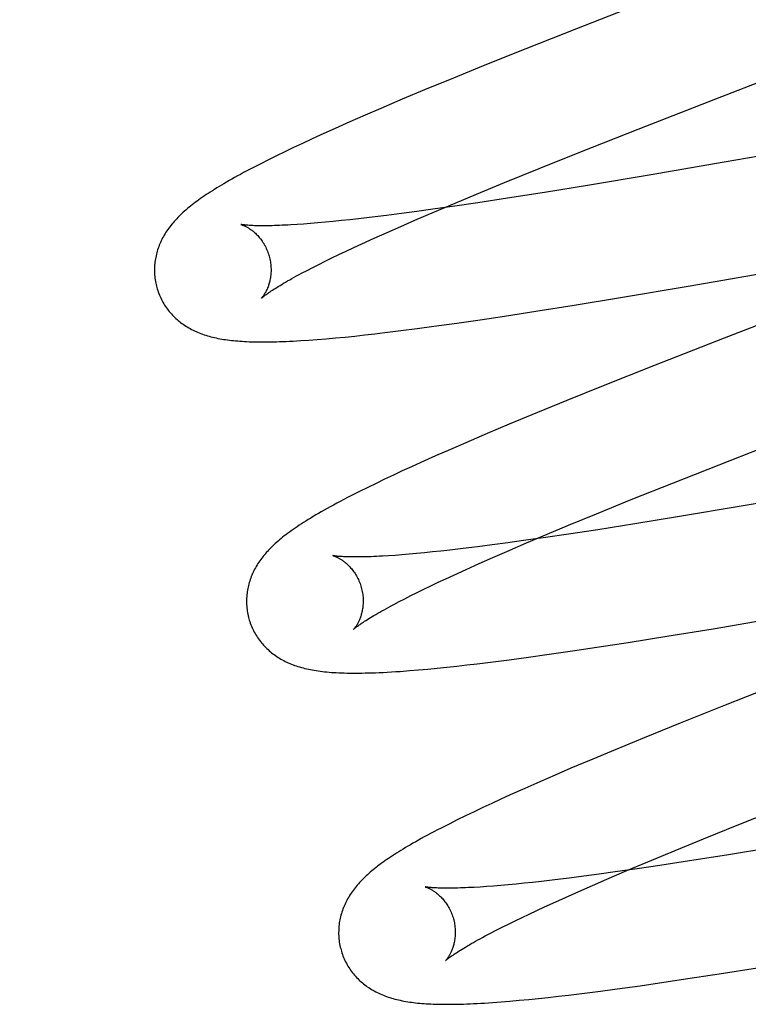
# Model space of a CAD drawing. Header units: inches. Extents: x 0 to 227, y 0 to 147.
# Tile 50 of 78: x 78.994 to 79.119, y 76.123 to 76.292. Entities that reach past the tile are written whole.
import ezdxf

# ---------------------------------------------------------------- set-up
doc = ezdxf.new("R2010")
doc.units = ezdxf.units.IN
doc.header["$LTSCALE"] = 12.505625
doc.header["$MEASUREMENT"] = 0
doc.linetypes.add('HIDDEN', pattern=[0.2, 0.1, -0.1])
doc.layers.add('DEFAULT_2', color=8, linetype='HIDDEN')

msp = doc.modelspace()

# ---------------------------------------------------------------- linework, layer by layer
at = {"layer": 'DEFAULT_2', "color": 8, "linetype": 'HIDDEN'}
for p, q in [((79.10431, 76.29646), (79.08983, 76.29079)), ((79.08983, 76.29079), (79.08115, 76.28735)), ((79.1137, 76.27875), (79.14051, 76.28913)), ((79.08115, 76.28735), (79.0738, 76.28439)), ((79.0738, 76.28439), (79.06871, 76.28232)), ((79.06871, 76.28232), (79.06378, 76.28028)), ((79.06378, 76.28028), (79.05996, 76.27868)), ((79.05996, 76.27868), (79.05627, 76.27711)), ((79.10039, 76.27356), (79.1137, 76.27875)), ((79.05358, 76.27595), (79.05097, 76.2748)), ((79.05627, 76.27711), (79.05358, 76.27595)), ((79.05097, 76.2748), (79.04844, 76.27368)), ((79.15929, 76.27558), (79.11514, 76.26789)), ((79.04598, 76.27257), (79.0444, 76.27184)), ((79.04844, 76.27368), (79.04598, 76.27257)), ((79.0907, 76.26973), (79.10039, 76.27356)), ((79.04285, 76.27112), (79.04133, 76.27041)), ((79.0444, 76.27184), (79.04285, 76.27112)), ((79.03984, 76.2697), (79.03839, 76.26899)), ((79.04133, 76.27041), (79.03984, 76.2697)), ((79.08345, 76.26682), (79.0907, 76.26973)), ((79.03568, 76.26764), (79.03445, 76.267)), ((79.037, 76.2683), (79.03568, 76.26764)), ((79.03839, 76.26899), (79.037, 76.2683)), ((79.11514, 76.26789), (79.10227, 76.26568)), ((79.07747, 76.2644), (79.08345, 76.26682)), ((79.07269, 76.26243), (79.07747, 76.2644)), ((79.10227, 76.26568), (79.09203, 76.26397)), ((79.06902, 76.26089), (79.07269, 76.26243)), ((79.08434, 76.26272), (79.07799, 76.26172)), ((79.09203, 76.26397), (79.08434, 76.26272)), ((79.06549, 76.2594), (79.06902, 76.26089)), ((79.0729, 76.26094), (79.06898, 76.26036)), ((79.07799, 76.26172), (79.0729, 76.26094)), ((79.05981, 76.25909), (79.05726, 76.25876)), ((79.06246, 76.25944), (79.05981, 76.25909)), ((79.06211, 76.25795), (79.06549, 76.2594)), ((79.06519, 76.25982), (79.06246, 76.25944)), ((79.06898, 76.26036), (79.06519, 76.25982)), ((79.04304, 76.25728), (79.04192, 76.25721)), ((79.04423, 76.25738), (79.04304, 76.25728)), ((79.04547, 76.25748), (79.04423, 76.25738)), ((79.04676, 76.25759), (79.04547, 76.25748)), ((79.04811, 76.25772), (79.04676, 76.25759)), ((79.04951, 76.25787), (79.04811, 76.25772)), ((79.05096, 76.25802), (79.04951, 76.25787)), ((79.05247, 76.25819), (79.05096, 76.25802)), ((79.05481, 76.25846), (79.05247, 76.25819)), ((79.05726, 76.25876), (79.05481, 76.25846)), ((79.05968, 76.25689), (79.06211, 76.25795)), ((79.05512, 76.25486), (79.05735, 76.25586)), ((79.05735, 76.25586), (79.05968, 76.25689)), ((79.053, 76.25389), (79.05512, 76.25486)), ((79.10897, 76.24663), (79.15346, 76.25438)), ((79.04908, 76.25205), (79.05034, 76.25265)), ((79.05034, 76.25265), (79.05164, 76.25326)), ((79.05164, 76.25326), (79.053, 76.25389)), ((79.15497, 76.25317), (79.11514, 76.23773)), ((79.04564, 76.25037), (79.04674, 76.25091)), ((79.04674, 76.25091), (79.04788, 76.25148)), ((79.04788, 76.25148), (79.04908, 76.25205)), ((79.0427, 76.24885), (79.04363, 76.24934)), ((79.04363, 76.24934), (79.04461, 76.24984)), ((79.04461, 76.24984), (79.04564, 76.25037)), ((79.09735, 76.24467), (79.10897, 76.24663)), ((79.08943, 76.24338), (79.09735, 76.24467)), ((79.07748, 76.2415), (79.08283, 76.24233)), ((79.08283, 76.24233), (79.08943, 76.24338)), ((79.06928, 76.24029), (79.07332, 76.24088)), ((79.07332, 76.24088), (79.07748, 76.2415)), ((79.05699, 76.23868), (79.0597, 76.23901)), ((79.0597, 76.23901), (79.06249, 76.23937)), ((79.06249, 76.23937), (79.06535, 76.23975)), ((79.06535, 76.23975), (79.06928, 76.24029)), ((79.04393, 76.23739), (79.04538, 76.2375)), ((79.04538, 76.2375), (79.04692, 76.23762)), ((79.04692, 76.23762), (79.04851, 76.23777)), ((79.04851, 76.23777), (79.05015, 76.23792)), ((79.05015, 76.23792), (79.05182, 76.23809)), ((79.05182, 76.23809), (79.05351, 76.23828)), ((79.05351, 76.23828), (79.05523, 76.23847)), ((79.05523, 76.23847), (79.05699, 76.23868)), ((79.11514, 76.23773), (79.103, 76.23296)), ((79.103, 76.23296), (79.09442, 76.22955)), ((79.09442, 76.22955), (79.08819, 76.22703)), ((79.08819, 76.22703), (79.08315, 76.22497)), ((79.08315, 76.22497), (79.07828, 76.22295)), ((79.07828, 76.22295), (79.07451, 76.22136)), ((79.11616, 76.21676), (79.12947, 76.22195)), ((79.07451, 76.22136), (79.07087, 76.2198)), ((79.06822, 76.21865), (79.06565, 76.21752)), ((79.07087, 76.2198), (79.06822, 76.21865)), ((79.06565, 76.21752), (79.06316, 76.21641)), ((79.10648, 76.21293), (79.11616, 76.21676)), ((79.06154, 76.21567), (79.05996, 76.21495)), ((79.06316, 76.21641), (79.06154, 76.21567)), ((79.05692, 76.21352), (79.05545, 76.21282)), ((79.05842, 76.21423), (79.05692, 76.21352)), ((79.05996, 76.21495), (79.05842, 76.21423)), ((79.05402, 76.21212), (79.0526, 76.21142)), ((79.05545, 76.21282), (79.05402, 76.21212)), ((79.09922, 76.21003), (79.10648, 76.21293)), ((79.0526, 76.21142), (79.05123, 76.21072)), ((79.09325, 76.2076), (79.09922, 76.21003)), ((79.13055, 76.21104), (79.11771, 76.20883)), ((79.11771, 76.20883), (79.1075, 76.20712)), ((79.08847, 76.20563), (79.09325, 76.2076)), ((79.1075, 76.20712), (79.09983, 76.20588)), ((79.0848, 76.2041), (79.08847, 76.20563)), ((79.09983, 76.20588), (79.0935, 76.20488)), ((79.08452, 76.20353), (79.08075, 76.203)), ((79.08127, 76.20261), (79.0848, 76.2041)), ((79.08843, 76.20411), (79.08452, 76.20353)), ((79.0935, 76.20488), (79.08843, 76.20411)), ((79.07042, 76.20165), (79.06808, 76.20138)), ((79.07285, 76.20195), (79.07042, 76.20165)), ((79.07539, 76.20227), (79.07285, 76.20195)), ((79.07803, 76.20262), (79.07539, 76.20227)), ((79.07789, 76.20115), (79.08127, 76.20261)), ((79.08075, 76.203), (79.07803, 76.20262)), ((79.05872, 76.20048), (79.0576, 76.20041)), ((79.05989, 76.20057), (79.05872, 76.20048)), ((79.06112, 76.20068), (79.05989, 76.20057)), ((79.06241, 76.20079), (79.06112, 76.20068)), ((79.06375, 76.20092), (79.06241, 76.20079)), ((79.06514, 76.20106), (79.06375, 76.20092)), ((79.06659, 76.20121), (79.06514, 76.20106)), ((79.06808, 76.20138), (79.06659, 76.20121)), ((79.07314, 76.19907), (79.07547, 76.2001)), ((79.07547, 76.2001), (79.07789, 76.20115)), ((79.07091, 76.19807), (79.07314, 76.19907)), ((79.06743, 76.19647), (79.06879, 76.1971)), ((79.06879, 76.1971), (79.07091, 76.19807)), ((79.06367, 76.19468), (79.06487, 76.19526)), ((79.06487, 76.19526), (79.06613, 76.19586)), ((79.06613, 76.19586), (79.06743, 76.19647)), ((79.0604, 76.19305), (79.06143, 76.19358)), ((79.06143, 76.19358), (79.06253, 76.19412)), ((79.06253, 76.19412), (79.06367, 76.19468)), ((79.0585, 76.19206), (79.05942, 76.19255)), ((79.05942, 76.19255), (79.0604, 76.19305)), ((79.11325, 76.1879), (79.1249, 76.18987)), ((79.09869, 76.18555), (79.10531, 76.1866)), ((79.10531, 76.1866), (79.11325, 76.1879)), ((79.08916, 76.1841), (79.09333, 76.18472)), ((79.09333, 76.18472), (79.09869, 76.18555)), ((79.08117, 76.18296), (79.08511, 76.18351)), ((79.08511, 76.18351), (79.08916, 76.1841)), ((79.06594, 76.18113), (79.0676, 76.1813)), ((79.0676, 76.1813), (79.0693, 76.18148)), ((79.0693, 76.18148), (79.07103, 76.18168)), ((79.07103, 76.18168), (79.0728, 76.18189)), ((79.0728, 76.18189), (79.07551, 76.18222)), ((79.07551, 76.18222), (79.0783, 76.18258)), ((79.0783, 76.18258), (79.08117, 76.18296)), ((79.06117, 76.18071), (79.06274, 76.18084)), ((79.06274, 76.18084), (79.06432, 76.18098)), ((79.06432, 76.18098), (79.06594, 76.18113)), ((79.12485, 76.17856), (79.11501, 76.17468)), ((79.11501, 76.17468), (79.10758, 76.1717)), ((79.10758, 76.1717), (79.10142, 76.1692)), ((79.10142, 76.1692), (79.09645, 76.16715)), ((79.09645, 76.16715), (79.09261, 76.16554)), ((79.09261, 76.16554), (79.08887, 76.16396)), ((79.08616, 76.1628), (79.08352, 76.16165)), ((79.08887, 76.16396), (79.08616, 76.1628)), ((79.08352, 76.16165), (79.08096, 76.16052)), ((79.07847, 76.1594), (79.07686, 76.15867)), ((79.08096, 76.16052), (79.07847, 76.1594)), ((79.07529, 76.15794), (79.07375, 76.15723)), ((79.07686, 76.15867), (79.07529, 76.15794)), ((79.07226, 76.15652), (79.07081, 76.15582)), ((79.07375, 76.15723), (79.07226, 76.15652)), ((79.11765, 76.1543), (79.12605, 76.15764)), ((79.06797, 76.15441), (79.06662, 76.15372)), ((79.06938, 76.15512), (79.06797, 76.15441)), ((79.07081, 76.15582), (79.06938, 76.15512)), ((79.11159, 76.15185), (79.11765, 76.1543)), ((79.10673, 76.14986), (79.11159, 76.15185)), ((79.10206, 76.14793), (79.10673, 76.14986)), ((79.12322, 76.15032), (79.11555, 76.14907)), ((79.09848, 76.14642), (79.10206, 76.14793)), ((79.10921, 76.14808), (79.10414, 76.14731)), ((79.11555, 76.14907), (79.10921, 76.14808)), ((79.09646, 76.14619), (79.09373, 76.14582)), ((79.09505, 76.14495), (79.09848, 76.14642)), ((79.10023, 76.14673), (79.09646, 76.14619)), ((79.10414, 76.14731), (79.10023, 76.14673)), ((79.08086, 76.14426), (79.07947, 76.14412)), ((79.0823, 76.14441), (79.08086, 76.14426)), ((79.0838, 76.14458), (79.0823, 76.14441)), ((79.08613, 76.14485), (79.0838, 76.14458)), ((79.08856, 76.14514), (79.08613, 76.14485)), ((79.0911, 76.14547), (79.08856, 76.14514)), ((79.09373, 76.14582), (79.0911, 76.14547)), ((79.09258, 76.14388), (79.09505, 76.14495)), ((79.07444, 76.14369), (79.07333, 76.14361)), ((79.07561, 76.14378), (79.07444, 76.14369)), ((79.07684, 76.14388), (79.07561, 76.14378)), ((79.07813, 76.14399), (79.07684, 76.14388)), ((79.07947, 76.14412), (79.07813, 76.14399)), ((79.08793, 76.14183), (79.0902, 76.14284)), ((79.0902, 76.14284), (79.09258, 76.14388)), ((79.08436, 76.14021), (79.08575, 76.14084)), ((79.08575, 76.14084), (79.08793, 76.14183)), ((79.08172, 76.13898), (79.08302, 76.13958)), ((79.08302, 76.13958), (79.08436, 76.14021)), ((79.07816, 76.13725), (79.07929, 76.13781)), ((79.07929, 76.13781), (79.08048, 76.13838)), ((79.08048, 76.13838), (79.08172, 76.13898)), ((79.07508, 76.13569), (79.07605, 76.13619)), ((79.07605, 76.13619), (79.07707, 76.13671)), ((79.07707, 76.13671), (79.07816, 76.13725)), ((79.07417, 76.13521), (79.07508, 76.13569)), ((79.11426, 76.12872), (79.12085, 76.12977)), ((79.10073, 76.12669), (79.10477, 76.12728)), ((79.10477, 76.12728), (79.10892, 76.1279)), ((79.10892, 76.1279), (79.11426, 76.12872)), ((79.09117, 76.12541), (79.09395, 76.12577)), ((79.09395, 76.12577), (79.09681, 76.12615)), ((79.09681, 76.12615), (79.10073, 76.12669)), ((79.07543, 76.1238), (79.07688, 76.12391)), ((79.07688, 76.12391), (79.07842, 76.12404)), ((79.07842, 76.12404), (79.08002, 76.12418)), ((79.08002, 76.12418), (79.08165, 76.12433)), ((79.08165, 76.12433), (79.0833, 76.1245)), ((79.0833, 76.1245), (79.08498, 76.12468)), ((79.08498, 76.12468), (79.08671, 76.12487)), ((79.08671, 76.12487), (79.08847, 76.12508)), ((79.08847, 76.12508), (79.09117, 76.12541))]:
    msp.add_line(p, q, dxfattribs=at)
for points in [[(79.03445, 76.267), (79.03386, 76.2667), (79.03329, 76.26639), (79.03275, 76.2661), (79.03222, 76.26581), (79.0317, 76.26553), (79.03121, 76.26526), (79.03073, 76.26499), (79.03027, 76.26473), (79.02982, 76.26447), (79.02938, 76.26421), (79.02896, 76.26397), (79.02855, 76.26372), (79.02816, 76.26348), (79.02778, 76.26324), (79.0274, 76.26301), (79.02704, 76.26278), (79.02669, 76.26255), (79.02635, 76.26233), (79.02602, 76.2621), (79.0257, 76.26188), (79.02538, 76.26166), (79.02508, 76.26145), (79.02478, 76.26123), (79.02449, 76.26102), (79.0242, 76.2608), (79.02393, 76.26059), (79.02366, 76.26037), (79.02339, 76.26016), (79.02313, 76.25995), (79.02288, 76.25973)], [(79.02288, 76.25973), (79.02263, 76.25952), (79.02239, 76.2593), (79.02216, 76.25908), (79.02193, 76.25887), (79.0217, 76.25865), (79.02148, 76.25843), (79.02127, 76.2582), (79.02106, 76.25798), (79.02086, 76.25775), (79.02066, 76.25752), (79.02047, 76.2573), (79.02028, 76.25706), (79.0201, 76.25683), (79.01993, 76.2566), (79.01976, 76.25636), (79.01959, 76.25612), (79.01944, 76.25588), (79.01928, 76.25564), (79.01914, 76.25539), (79.019, 76.25515), (79.01886, 76.2549), (79.01873, 76.25465), (79.01861, 76.2544), (79.0185, 76.25415), (79.01839, 76.2539), (79.01829, 76.25365), (79.01819, 76.2534), (79.0181, 76.25314), (79.01801, 76.25289), (79.01793, 76.25263), (79.01786, 76.25237), (79.01779, 76.25211), (79.01773, 76.25184), (79.01768, 76.25158), (79.01763, 76.25131), (79.01758, 76.25104), (79.01755, 76.25077), (79.01752, 76.2505), (79.01749, 76.25022), (79.01747, 76.24995), (79.01746, 76.24967), (79.01746, 76.24939), (79.01746, 76.24912), (79.01747, 76.24884), (79.01749, 76.24856), (79.01751, 76.24828), (79.01755, 76.248), (79.01758, 76.24773), (79.01763, 76.24745), (79.01768, 76.24718), (79.01774, 76.2469), (79.0178, 76.24663), (79.01787, 76.2464)], [(79.0323, 76.25722), (79.03228, 76.25722), (79.03227, 76.25723), (79.03227, 76.25723), (79.03227, 76.25722), (79.03229, 76.25722), (79.03231, 76.25721), (79.03234, 76.25721), (79.03237, 76.2572), (79.03242, 76.25718), (79.03247, 76.25716), (79.03252, 76.25714), (79.03258, 76.25712), (79.03265, 76.25709), (79.03272, 76.25706), (79.0328, 76.25703), (79.03288, 76.25699), (79.03297, 76.25695), (79.03306, 76.25691), (79.03315, 76.25686), (79.03325, 76.25681), (79.03335, 76.25675), (79.03345, 76.25669), (79.03356, 76.25663), (79.03367, 76.25656), (79.03378, 76.25648), (79.0339, 76.2564), (79.03402, 76.25632), (79.03414, 76.25623), (79.03426, 76.25614), (79.03438, 76.25604), (79.03451, 76.25593), (79.03464, 76.25582), (79.03477, 76.2557), (79.0349, 76.25557), (79.03503, 76.25544), (79.03516, 76.2553), (79.03529, 76.25516), (79.03542, 76.25501), (79.03555, 76.25485), (79.03568, 76.25468), (79.03581, 76.25451), (79.03594, 76.25433), (79.03606, 76.25414), (79.03619, 76.25395), (79.0363, 76.25375), (79.03642, 76.25354), (79.03653, 76.25333), (79.03663, 76.25311), (79.03673, 76.25289), (79.03683, 76.25266), (79.03692, 76.25243), (79.037, 76.2522), (79.03707, 76.25196), (79.03714, 76.25176)], [(79.04192, 76.25721), (79.04086, 76.25714), (79.04035, 76.25711), (79.03985, 76.25709), (79.03937, 76.25707), (79.03891, 76.25705), (79.03846, 76.25703), (79.03803, 76.25702), (79.03762, 76.25701), (79.03722, 76.257), (79.03683, 76.25699), (79.03647, 76.25699), (79.03612, 76.25699), (79.03578, 76.25699), (79.03546, 76.25699), (79.03516, 76.257), (79.03487, 76.257), (79.0346, 76.25701), (79.03435, 76.25702), (79.03411, 76.25703), (79.03389, 76.25705), (79.03369, 76.25706), (79.0335, 76.25707), (79.03332, 76.25709), (79.03316, 76.2571), (79.03302, 76.25712), (79.03289, 76.25713), (79.03277, 76.25714), (79.03267, 76.25716), (79.03258, 76.25717), (79.0325, 76.25718), (79.03244, 76.25719), (79.03238, 76.2572), (79.03234, 76.25721), (79.03231, 76.25722), (79.0323, 76.25722)], [(79.03714, 76.25176), (79.03719, 76.25154), (79.03725, 76.2513), (79.0373, 76.25106), (79.03734, 76.25081), (79.03738, 76.25057), (79.03741, 76.25033), (79.03743, 76.25009), (79.03744, 76.24985), (79.03745, 76.24962), (79.03745, 76.24938), (79.03745, 76.24916), (79.03744, 76.24893), (79.03742, 76.24871), (79.0374, 76.2485), (79.03738, 76.24829), (79.03735, 76.24808), (79.03731, 76.24788), (79.03727, 76.24769), (79.03723, 76.2475), (79.03719, 76.24732), (79.03714, 76.24715), (79.03709, 76.24698), (79.03704, 76.24682), (79.03699, 76.24666), (79.03693, 76.24651), (79.03687, 76.24637), (79.03682, 76.24623), (79.03676, 76.2461), (79.0367, 76.24597), (79.03664, 76.24585), (79.03658, 76.24573), (79.03653, 76.24562), (79.03647, 76.24551), (79.03641, 76.24541), (79.03635, 76.24532), (79.0363, 76.24523), (79.03624, 76.24515), (79.03619, 76.24507), (79.03614, 76.24499), (79.03609, 76.24493), (79.03605, 76.24486), (79.036, 76.24481), (79.03596, 76.24476), (79.03593, 76.24471), (79.03589, 76.24467), (79.03586, 76.24464), (79.03584, 76.24461), (79.03582, 76.24459), (79.0358, 76.24457), (79.0358, 76.24456), (79.03579, 76.24456)], [(79.03579, 76.24456), (79.0358, 76.24457), (79.03582, 76.24458), (79.03584, 76.24461), (79.03588, 76.24464), (79.03592, 76.24467), (79.03597, 76.24472), (79.03603, 76.24477), (79.0361, 76.24483), (79.03619, 76.24489), (79.03628, 76.24496), (79.03639, 76.24505), (79.0365, 76.24513), (79.03663, 76.24523), (79.03678, 76.24533), (79.03693, 76.24544), (79.0371, 76.24556), (79.03729, 76.24569), (79.03749, 76.24582), (79.0377, 76.24596), (79.03793, 76.24611), (79.03817, 76.24626), (79.03843, 76.24642), (79.0387, 76.24659), (79.03899, 76.24677), (79.0393, 76.24695), (79.03961, 76.24713), (79.03995, 76.24733), (79.0403, 76.24753), (79.04066, 76.24773), (79.04104, 76.24795), (79.04143, 76.24816), (79.04184, 76.24839), (79.04226, 76.24862), (79.0427, 76.24885)], [(79.01787, 76.2464), (79.01793, 76.24617), (79.01802, 76.2459), (79.01811, 76.24564), (79.0182, 76.24538), (79.01831, 76.24512), (79.01842, 76.24486), (79.01853, 76.24461), (79.01866, 76.24436), (79.01878, 76.24411), (79.01892, 76.24387), (79.01906, 76.24363), (79.0192, 76.2434), (79.01935, 76.24317), (79.01951, 76.24294), (79.01967, 76.24272), (79.01984, 76.2425), (79.02001, 76.24229), (79.02019, 76.24208), (79.02036, 76.24188), (79.02055, 76.24168), (79.02074, 76.24148), (79.02093, 76.24129), (79.02113, 76.24111), (79.02133, 76.24093), (79.02153, 76.24075), (79.02174, 76.24058), (79.02195, 76.24042), (79.02217, 76.24026), (79.02239, 76.2401), (79.02261, 76.23994), (79.02285, 76.23979), (79.02308, 76.23964), (79.02333, 76.2395), (79.02357, 76.23936), (79.02382, 76.23923), (79.02408, 76.2391), (79.02434, 76.23897), (79.0246, 76.23885), (79.02486, 76.23874), (79.02513, 76.23863), (79.02541, 76.23852), (79.02568, 76.23842), (79.02596, 76.23832), (79.02625, 76.23823), (79.02654, 76.23814), (79.02683, 76.23805), (79.02713, 76.23797), (79.02743, 76.2379), (79.02773, 76.23782), (79.02804, 76.23776), (79.02835, 76.23769), (79.02867, 76.23763), (79.02899, 76.23757), (79.02932, 76.23752), (79.02965, 76.23747), (79.02998, 76.23742), (79.03032, 76.23738), (79.03067, 76.23734), (79.03102, 76.2373), (79.03137, 76.23727), (79.03174, 76.23724), (79.03211, 76.23721), (79.03249, 76.23718), (79.03288, 76.23716), (79.03327, 76.23714), (79.03368, 76.23712), (79.03409, 76.23711), (79.03452, 76.2371), (79.03496, 76.23709), (79.0354, 76.23708), (79.03586, 76.23708), (79.03633, 76.23708), (79.03682, 76.23708), (79.03732, 76.23709), (79.03783, 76.2371), (79.03836, 76.23711), (79.0389, 76.23713), (79.03947, 76.23715), (79.04005, 76.23717), (79.04064, 76.2372), (79.04126, 76.23723), (79.0419, 76.23726), (79.04255, 76.2373), (79.04393, 76.23739)], [(79.05123, 76.21072), (79.05057, 76.21038), (79.04993, 76.21005), (79.04932, 76.20973), (79.04873, 76.20941), (79.04816, 76.2091), (79.04761, 76.2088), (79.04708, 76.20851), (79.04657, 76.20823), (79.04607, 76.20794), (79.0456, 76.20767), (79.04513, 76.2074), (79.04469, 76.20713), (79.04425, 76.20687), (79.04383, 76.20662), (79.04343, 76.20636), (79.04303, 76.20611), (79.04265, 76.20587), (79.04228, 76.20563), (79.04192, 76.20539), (79.04158, 76.20515), (79.04124, 76.20492), (79.04092, 76.20469), (79.0406, 76.20446), (79.0403, 76.20424), (79.04, 76.20402), (79.03972, 76.2038), (79.03944, 76.20358), (79.03917, 76.20336), (79.0389, 76.20314), (79.03865, 76.20292)], [(79.03865, 76.20292), (79.0384, 76.2027), (79.03816, 76.20249), (79.03792, 76.20227), (79.03769, 76.20205), (79.03747, 76.20183), (79.03725, 76.20161), (79.03703, 76.20139), (79.03683, 76.20116), (79.03662, 76.20094), (79.03643, 76.20071), (79.03624, 76.20048), (79.03605, 76.20025), (79.03587, 76.20002), (79.0357, 76.19978), (79.03553, 76.19955), (79.03537, 76.19931), (79.03521, 76.19907), (79.03506, 76.19883), (79.03492, 76.19858), (79.03478, 76.19834), (79.03464, 76.19809), (79.03451, 76.19784), (79.03439, 76.19759), (79.03428, 76.19734), (79.03417, 76.19709), (79.03407, 76.19684), (79.03397, 76.19659), (79.03388, 76.19634), (79.0338, 76.19608), (79.03372, 76.19582), (79.03365, 76.19556), (79.03358, 76.1953), (79.03352, 76.19504), (79.03346, 76.19477), (79.03341, 76.19451), (79.03337, 76.19424), (79.03334, 76.19397), (79.03331, 76.19369), (79.03328, 76.19342), (79.03326, 76.19315), (79.03325, 76.19287), (79.03325, 76.19259), (79.03325, 76.19232), (79.03326, 76.19204), (79.03328, 76.19176), (79.03331, 76.19149), (79.03334, 76.19121), (79.03337, 76.19093), (79.03342, 76.19066), (79.03347, 76.19038), (79.03353, 76.19011), (79.0336, 76.18984), (79.03366, 76.18961)], [(79.04809, 76.20043), (79.04807, 76.20043), (79.04806, 76.20043), (79.04807, 76.20043), (79.04808, 76.20043), (79.0481, 76.20042), (79.04813, 76.20041), (79.04817, 76.2004), (79.04821, 76.20039), (79.04826, 76.20037), (79.04832, 76.20035), (79.04838, 76.20033), (79.04845, 76.2003), (79.04852, 76.20027), (79.0486, 76.20024), (79.04868, 76.2002), (79.04876, 76.20016), (79.04885, 76.20011), (79.04895, 76.20007), (79.04905, 76.20001), (79.04915, 76.19996), (79.04925, 76.1999), (79.04936, 76.19983), (79.04947, 76.19976), (79.04958, 76.19969), (79.0497, 76.19961), (79.04981, 76.19952), (79.04993, 76.19943), (79.05006, 76.19934), (79.05018, 76.19924), (79.05031, 76.19913), (79.05043, 76.19902), (79.05056, 76.1989), (79.05069, 76.19878), (79.05083, 76.19864), (79.05096, 76.19851), (79.05109, 76.19836), (79.05122, 76.19821), (79.05135, 76.19805), (79.05148, 76.19788), (79.05161, 76.19771), (79.05174, 76.19753), (79.05186, 76.19734), (79.05198, 76.19715), (79.0521, 76.19695), (79.05221, 76.19674), (79.05232, 76.19653), (79.05243, 76.19632), (79.05253, 76.1961), (79.05262, 76.19587), (79.05271, 76.19564), (79.05279, 76.19541), (79.05287, 76.19517), (79.05293, 76.19496)], [(79.0576, 76.20041), (79.05654, 76.20034), (79.05604, 76.20032), (79.05555, 76.20029), (79.05507, 76.20027), (79.05461, 76.20025), (79.05417, 76.20024), (79.05374, 76.20022), (79.05333, 76.20021), (79.05294, 76.2002), (79.05256, 76.2002), (79.05219, 76.2002), (79.05185, 76.2002), (79.05151, 76.2002), (79.0512, 76.2002), (79.0509, 76.20021), (79.05062, 76.20021), (79.05035, 76.20022), (79.0501, 76.20023), (79.04987, 76.20024), (79.04965, 76.20026), (79.04945, 76.20027), (79.04926, 76.20028), (79.04909, 76.2003), (79.04893, 76.20031), (79.04879, 76.20033), (79.04866, 76.20034), (79.04855, 76.20036), (79.04844, 76.20037), (79.04836, 76.20038), (79.04828, 76.20039), (79.04822, 76.2004), (79.04816, 76.20041), (79.04812, 76.20042), (79.04809, 76.20043), (79.04809, 76.20043)], [(79.05293, 76.19496), (79.05298, 76.19475), (79.05304, 76.19451), (79.05309, 76.19427), (79.05313, 76.19402), (79.05317, 76.19378), (79.0532, 76.19354), (79.05322, 76.1933), (79.05323, 76.19306), (79.05324, 76.19283), (79.05324, 76.19259), (79.05324, 76.19237), (79.05323, 76.19214), (79.05321, 76.19192), (79.05319, 76.19171), (79.05317, 76.1915), (79.05314, 76.19129), (79.0531, 76.19109), (79.05306, 76.1909), (79.05302, 76.19071), (79.05298, 76.19053), (79.05293, 76.19036), (79.05288, 76.19019), (79.05283, 76.19003), (79.05278, 76.18987), (79.05272, 76.18972), (79.05267, 76.18958), (79.05261, 76.18944), (79.05255, 76.18931), (79.05249, 76.18918), (79.05243, 76.18906), (79.05238, 76.18894), (79.05232, 76.18883), (79.05226, 76.18872), (79.0522, 76.18862), (79.05215, 76.18853), (79.05209, 76.18844), (79.05204, 76.18836), (79.05198, 76.18828), (79.05193, 76.1882), (79.05188, 76.18814), (79.05184, 76.18807), (79.0518, 76.18802), (79.05176, 76.18797), (79.05172, 76.18792), (79.05168, 76.18788), (79.05166, 76.18785), (79.05163, 76.18782), (79.05161, 76.1878), (79.0516, 76.18778), (79.05159, 76.18777), (79.05158, 76.18777)], [(79.05158, 76.18777), (79.05159, 76.18778), (79.05161, 76.18779), (79.05164, 76.18782), (79.05167, 76.18785), (79.05171, 76.18788), (79.05176, 76.18793), (79.05182, 76.18798), (79.0519, 76.18804), (79.05198, 76.1881), (79.05207, 76.18817), (79.05218, 76.18826), (79.0523, 76.18834), (79.05243, 76.18844), (79.05257, 76.18854), (79.05273, 76.18865), (79.0529, 76.18877), (79.05308, 76.1889), (79.05328, 76.18903), (79.05349, 76.18917), (79.05372, 76.18932), (79.05397, 76.18947), (79.05422, 76.18963), (79.0545, 76.1898), (79.05479, 76.18998), (79.05509, 76.19016), (79.05541, 76.19034), (79.05574, 76.19054), (79.05609, 76.19074), (79.05645, 76.19094), (79.05683, 76.19116), (79.05722, 76.19137), (79.05763, 76.1916), (79.05806, 76.19183), (79.0585, 76.19206)], [(79.03366, 76.18961), (79.03372, 76.18938), (79.03381, 76.18911), (79.0339, 76.18885), (79.034, 76.18858), (79.0341, 76.18833), (79.03421, 76.18807), (79.03433, 76.18782), (79.03445, 76.18757), (79.03458, 76.18732), (79.03471, 76.18708), (79.03485, 76.18684), (79.035, 76.1866), (79.03515, 76.18637), (79.03531, 76.18614), (79.03547, 76.18592), (79.03563, 76.1857), (79.03581, 76.18549), (79.03598, 76.18528), (79.03616, 76.18508), (79.03635, 76.18488), (79.03654, 76.18468), (79.03673, 76.18449), (79.03693, 76.18431), (79.03713, 76.18413), (79.03733, 76.18395), (79.03754, 76.18378), (79.03775, 76.18362), (79.03797, 76.18346), (79.03819, 76.1833), (79.03842, 76.18314), (79.03865, 76.18299), (79.03889, 76.18284), (79.03913, 76.1827), (79.03938, 76.18256), (79.03963, 76.18243), (79.03989, 76.1823), (79.04015, 76.18217), (79.04041, 76.18205), (79.04068, 76.18194), (79.04094, 76.18183), (79.04122, 76.18172), (79.0415, 76.18162), (79.04178, 76.18152), (79.04206, 76.18143), (79.04235, 76.18134), (79.04265, 76.18126), (79.04295, 76.18118), (79.04325, 76.1811), (79.04356, 76.18103), (79.04387, 76.18096), (79.04419, 76.18089), (79.04452, 76.18083), (79.04485, 76.18077), (79.04519, 76.18072), (79.04554, 76.18066), (79.04589, 76.18062), (79.04626, 76.18057), (79.04663, 76.18053), (79.04702, 76.18049), (79.04741, 76.18045), (79.04781, 76.18042), (79.04822, 76.18039), (79.04864, 76.18037), (79.04908, 76.18035), (79.04952, 76.18033), (79.04998, 76.18031), (79.05045, 76.1803), (79.05094, 76.18029), (79.05143, 76.18029), (79.05195, 76.18029), (79.05247, 76.18029), (79.05301, 76.1803), (79.05357, 76.18031), (79.05415, 76.18032), (79.05475, 76.18034), (79.05537, 76.18036), (79.05601, 76.18039), (79.05668, 76.18042), (79.05738, 76.18045), (79.05811, 76.18049), (79.05885, 76.18054), (79.05961, 76.18059), (79.06117, 76.18071)], [(79.06662, 76.15372), (79.06598, 76.1534), (79.06538, 76.15308), (79.0648, 76.15277), (79.06425, 76.15248), (79.06372, 76.15219), (79.06321, 76.15191), (79.06272, 76.15164), (79.06225, 76.15137), (79.06179, 76.15111), (79.06135, 76.15086), (79.06092, 76.15061), (79.06051, 76.15036), (79.06011, 76.15012), (79.05972, 76.14988), (79.05934, 76.14965), (79.05897, 76.14942), (79.05862, 76.14919), (79.05827, 76.14896), (79.05793, 76.14874), (79.0576, 76.14852), (79.05728, 76.1483), (79.05696, 76.14808), (79.05666, 76.14786), (79.05636, 76.14765), (79.05607, 76.14743), (79.05578, 76.14722), (79.05551, 76.14701), (79.05524, 76.14679), (79.05497, 76.14658), (79.05471, 76.14636), (79.05446, 76.14615)], [(79.05446, 76.14615), (79.05421, 76.14593), (79.05397, 76.14572), (79.05374, 76.1455), (79.05351, 76.14528), (79.05328, 76.14506), (79.05306, 76.14484), (79.05285, 76.14462), (79.05264, 76.1444), (79.05244, 76.14417), (79.05224, 76.14394), (79.05205, 76.14371), (79.05186, 76.14348), (79.05168, 76.14325), (79.05151, 76.14302), (79.05134, 76.14278), (79.05118, 76.14254), (79.05102, 76.1423), (79.05087, 76.14206), (79.05072, 76.14181), (79.05058, 76.14157), (79.05044, 76.14132), (79.05031, 76.14107), (79.05019, 76.14082), (79.05008, 76.14057), (79.04997, 76.14032), (79.04987, 76.14007), (79.04977, 76.13981), (79.04968, 76.13956), (79.04959, 76.1393), (79.04952, 76.13905), (79.04944, 76.13879), (79.04937, 76.13852), (79.04931, 76.13826), (79.04926, 76.13799), (79.04921, 76.13773), (79.04916, 76.13746), (79.04913, 76.13719), (79.0491, 76.13691), (79.04907, 76.13664), (79.04906, 76.13636), (79.04905, 76.13609), (79.04904, 76.13581), (79.04904, 76.13553), (79.04905, 76.13525), (79.04907, 76.13498), (79.0491, 76.1347), (79.04913, 76.13442), (79.04916, 76.13414), (79.04921, 76.13387), (79.04926, 76.13359), (79.04932, 76.13332), (79.04939, 76.13305), (79.04945, 76.13282)], [(79.06388, 76.14364), (79.06386, 76.14364), (79.06385, 76.14364), (79.06385, 76.14364), (79.06386, 76.14364), (79.06387, 76.14364), (79.06389, 76.14363), (79.06392, 76.14362), (79.06396, 76.14361), (79.064, 76.1436), (79.06405, 76.14358), (79.06411, 76.14356), (79.06417, 76.14354), (79.06424, 76.14351), (79.06431, 76.14348), (79.06438, 76.14345), (79.06447, 76.14341), (79.06455, 76.14337), (79.06464, 76.14333), (79.06474, 76.14328), (79.06483, 76.14322), (79.06493, 76.14317), (79.06504, 76.14311), (79.06514, 76.14304), (79.06525, 76.14297), (79.06537, 76.1429), (79.06548, 76.14282), (79.0656, 76.14274), (79.06572, 76.14265), (79.06584, 76.14255), (79.06597, 76.14245), (79.06609, 76.14234), (79.06622, 76.14223), (79.06635, 76.14211), (79.06648, 76.14199), (79.06661, 76.14186), (79.06675, 76.14172), (79.06688, 76.14157), (79.06701, 76.14142), (79.06714, 76.14126), (79.06727, 76.14109), (79.0674, 76.14092), (79.06752, 76.14074), (79.06765, 76.14055), (79.06777, 76.14036), (79.06789, 76.14016), (79.068, 76.13996), (79.06811, 76.13974), (79.06822, 76.13953), (79.06832, 76.13931), (79.06841, 76.13908), (79.0685, 76.13885), (79.06858, 76.13862), (79.06866, 76.13838), (79.06872, 76.13817)], [(79.07333, 76.14361), (79.07227, 76.14355), (79.07177, 76.14352), (79.07128, 76.1435), (79.07081, 76.14348), (79.07035, 76.14346), (79.06991, 76.14344), (79.06948, 76.14343), (79.06907, 76.14342), (79.06868, 76.14341), (79.0683, 76.14341), (79.06793, 76.14341), (79.06759, 76.1434), (79.06726, 76.14341), (79.06695, 76.14341), (79.06665, 76.14342), (79.06638, 76.14342), (79.06612, 76.14343), (79.06587, 76.14344), (79.06564, 76.14345), (79.06543, 76.14347), (79.06523, 76.14348), (79.06505, 76.14349), (79.06488, 76.14351), (79.06472, 76.14352), (79.06458, 76.14354), (79.06446, 76.14355), (79.06434, 76.14356), (79.06424, 76.14358), (79.06415, 76.14359), (79.06408, 76.1436), (79.06401, 76.14361), (79.06396, 76.14362), (79.06392, 76.14363), (79.06389, 76.14364), (79.06388, 76.14364)], [(79.06872, 76.13817), (79.06877, 76.13796), (79.06883, 76.13772), (79.06888, 76.13748), (79.06892, 76.13723), (79.06896, 76.13699), (79.06899, 76.13675), (79.06901, 76.13651), (79.06902, 76.13628), (79.06903, 76.13604), (79.06903, 76.13581), (79.06903, 76.13558), (79.06902, 76.13536), (79.06901, 76.13514), (79.06898, 76.13492), (79.06896, 76.13471), (79.06893, 76.13451), (79.0689, 76.13431), (79.06886, 76.13412), (79.06882, 76.13393), (79.06877, 76.13375), (79.06873, 76.13358), (79.06868, 76.13341), (79.06862, 76.13325), (79.06857, 76.13309), (79.06852, 76.13294), (79.06846, 76.1328), (79.0684, 76.13266), (79.06835, 76.13252), (79.06829, 76.1324), (79.06823, 76.13228), (79.06817, 76.13216), (79.06811, 76.13205), (79.06806, 76.13194), (79.068, 76.13184), (79.06794, 76.13175), (79.06789, 76.13166), (79.06783, 76.13157), (79.06778, 76.13149), (79.06773, 76.13142), (79.06768, 76.13135), (79.06763, 76.13129), (79.06759, 76.13123), (79.06755, 76.13118), (79.06751, 76.13113), (79.06748, 76.13109), (79.06745, 76.13106), (79.06742, 76.13103), (79.0674, 76.13101), (79.06739, 76.13099), (79.06738, 76.13098), (79.06737, 76.13098)], [(79.06737, 76.13098), (79.06738, 76.13098), (79.0674, 76.131), (79.06742, 76.13102), (79.06745, 76.13105), (79.06749, 76.13108), (79.06754, 76.13113), (79.0676, 76.13118), (79.06767, 76.13123), (79.06775, 76.1313), (79.06784, 76.13137), (79.06795, 76.13145), (79.06806, 76.13153), (79.06819, 76.13163), (79.06833, 76.13173), (79.06848, 76.13184), (79.06865, 76.13195), (79.06883, 76.13208), (79.06903, 76.13221), (79.06923, 76.13235), (79.06946, 76.13249), (79.0697, 76.13264), (79.06995, 76.1328), (79.07022, 76.13297), (79.07051, 76.13314), (79.0708, 76.13332), (79.07112, 76.13351), (79.07145, 76.1337), (79.07179, 76.1339), (79.07215, 76.1341), (79.07252, 76.13431), (79.07291, 76.13453), (79.07331, 76.13475), (79.07373, 76.13497), (79.07417, 76.13521)], [(79.04945, 76.13282), (79.04951, 76.13259), (79.0496, 76.13232), (79.04969, 76.13206), (79.04978, 76.1318), (79.04989, 76.13154), (79.05, 76.13128), (79.05011, 76.13103), (79.05024, 76.13078), (79.05037, 76.13053), (79.0505, 76.13029), (79.05064, 76.13005), (79.05078, 76.12982), (79.05094, 76.12959), (79.05109, 76.12936), (79.05125, 76.12914), (79.05142, 76.12892), (79.05159, 76.12871), (79.05176, 76.1285), (79.05194, 76.1283), (79.05213, 76.1281), (79.05232, 76.1279), (79.05251, 76.12771), (79.0527, 76.12753), (79.0529, 76.12735), (79.05311, 76.12717), (79.05332, 76.127), (79.05353, 76.12684), (79.05374, 76.12668), (79.05396, 76.12652), (79.05419, 76.12636), (79.05442, 76.12621), (79.05466, 76.12606), (79.0549, 76.12592), (79.05515, 76.12578), (79.0554, 76.12565), (79.05566, 76.12552), (79.05591, 76.12539), (79.05617, 76.12527), (79.05644, 76.12516), (79.05671, 76.12505), (79.05698, 76.12494), (79.05726, 76.12484), (79.05754, 76.12474), (79.05782, 76.12465), (79.05811, 76.12456), (79.0584, 76.12447), (79.0587, 76.12439), (79.059, 76.12432), (79.05931, 76.12424), (79.05961, 76.12418), (79.05993, 76.12411), (79.06024, 76.12405), (79.06056, 76.12399), (79.06089, 76.12394), (79.06122, 76.12389), (79.06155, 76.12384), (79.06189, 76.1238), (79.06224, 76.12376), (79.06259, 76.12372), (79.06294, 76.12369), (79.06331, 76.12365), (79.06368, 76.12363), (79.06406, 76.1236), (79.06444, 76.12358), (79.06484, 76.12356), (79.06524, 76.12354), (79.06566, 76.12353), (79.06608, 76.12351), (79.06652, 76.1235), (79.06696, 76.1235), (79.06742, 76.1235), (79.06789, 76.1235), (79.06837, 76.1235), (79.06887, 76.1235), (79.06938, 76.12351), (79.06991, 76.12353), (79.07045, 76.12354), (79.07101, 76.12356), (79.07158, 76.12358), (79.07217, 76.12361), (79.07279, 76.12364), (79.07342, 76.12368), (79.07407, 76.12371), (79.07543, 76.1238)]]:
    msp.add_lwpolyline(points, dxfattribs=at)
for radius in [0.375, 0.3125, 0.3025, 0.25]:
    msp.add_arc((79.03326, 76.12663), radius, 90, 180, dxfattribs=at)

doc.saveas('drawing.dxf')
